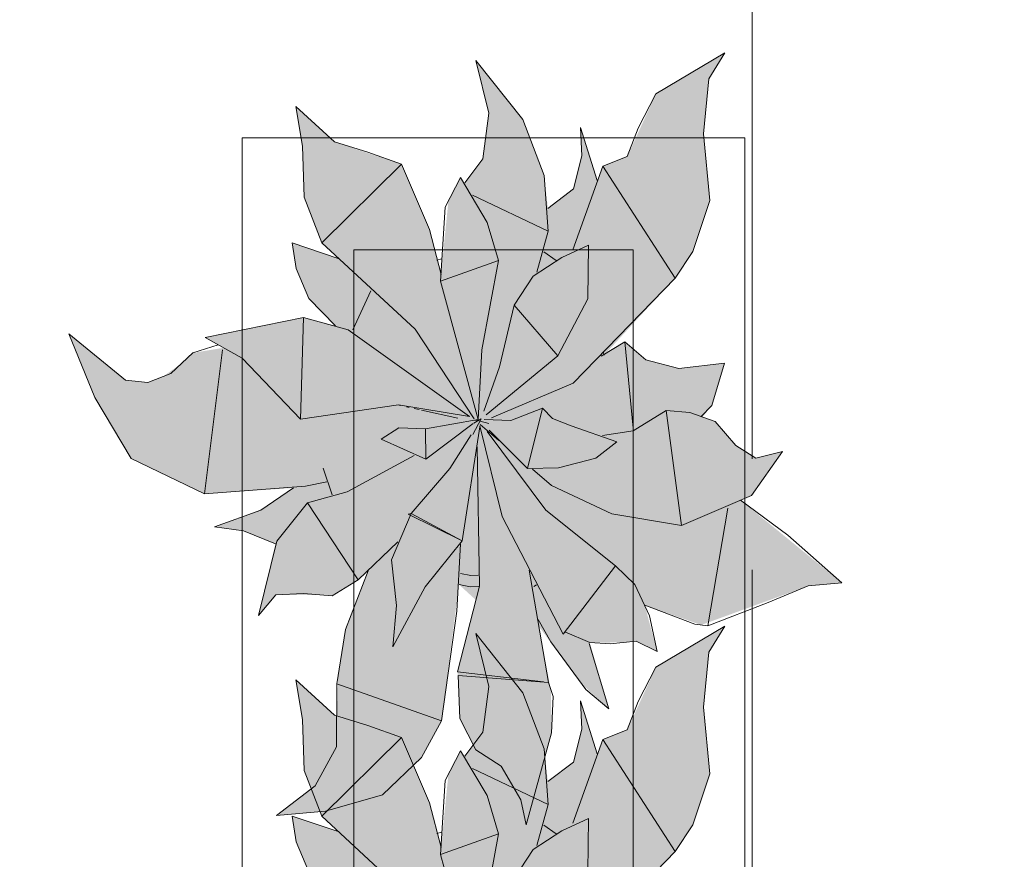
# Model space of a CAD drawing. Header units: millimetres. Extents: x -14761 to 157739, y -22400 to 107990.
# Tile 170 of 256: x 120194 to 121076, y 28161 to 28913. Entities that reach past the tile are written whole.
import ezdxf

# ---------------------------------------------------------------- set-up
doc = ezdxf.new("R2010")
doc.units = ezdxf.units.MM
doc.header["$MEASUREMENT"] = 0
doc.linetypes.add('Штриховая', pattern=[564.444447, 282.222223, -282.222223])
doc.layers.add('Интерьер - Мебель', color=7, linetype='Continuous')
doc.layers.add('Элемент Модели - Зона', color=7, linetype='Continuous')

msp = doc.modelspace()

# ---------------------------------------------------------------- hatches: boundary and pattern name
at = {"layer": 'Интерьер - Мебель', "linetype": 'Continuous', "lineweight": 0, "true_color": 0xffffff}
for points in [[(120238.13, 28631.61), (120261.57, 28574.36), (120294.14, 28520.05), (120359.54, 28488.19), (120439.45, 28493.57), (120411.7, 28474.82), (120368.65, 28458.73), (120394.53, 28455.09), (120423.13, 28443.46), (120408, 28379.32), (120423.53, 28397.93), (120466.35, 28397.64), (120473.91, 28397.04), (120497.33, 28411.36), (120506.28, 28419.41), (120485.77, 28365.51), (120479.27, 28324.72), (120477.86, 28268.64), (120458.84, 28226.9), (120424.09, 28200.42), (120467.88, 28204.24), (120519.1, 28218.96), (120553.79, 28252.23), (120571.8, 28285.27), (120587.5, 28407.05), (120602.77, 28393.15), (120586.11, 28329.05), (120588.14, 28287.1), (120602.47, 28259.32), (120625.18, 28244.44), (120642.8, 28214.3), (120647.59, 28191.98), (120670.37, 28274.27), (120669.67, 28313.24), (120658.9, 28369.7), (120697.5, 28317.93), (120721.52, 28295.78), (120704.61, 28355.11), (120734.54, 28355.34), (120746.14, 28356.5), (120764.87, 28347.17), (120753.77, 28388.59), (120804.39, 28370.92), (120900.07, 28405.85), (120930.14, 28408.67), (120839.58, 28482.57), (120849.26, 28486.7), (120877.02, 28526.27), (120853.19, 28520.34), (120835.42, 28531.68), (120816.9, 28553.01), (120805.58, 28557.05), (120813.82, 28567.36), (120825.24, 28605.1), (120784.39, 28600.53), (120754.88, 28608.11), (120736.09, 28624.24), (120717.35, 28612.46), (120781.01, 28681.25), (120796.82, 28705.06), (120812.09, 28750.85), (120806.29, 28810.35), (120811.06, 28859.59), (120825.56, 28882.98), (120763.76, 28846.13), (120738.12, 28790.19), (120716.28, 28781.49), (120711.32, 28768.8), (120696.33, 28815.99), (120697.54, 28790.82), (120689.98, 28761.13), (120667.06, 28743.76), (120663.69, 28773.15), (120644.57, 28823.26), (120602.53, 28876.24), (120614.1, 28828.82), (120608.92, 28787.97), (120592.6, 28766.59), (120588.8, 28771.29), (120578.02, 28750.55), (120571.39, 28684.69), (120561.1, 28724.92), (120536.02, 28783.34), (120475.97, 28803.29), (120441.32, 28834.78), (120447.54, 28799.29), (120448.96, 28753.73), (120464.72, 28712.77), (120479.22, 28699.02), (120438.22, 28712.79), (120441.71, 28690.05), (120453.08, 28663.03), (120476.93, 28638.78), (120448.34, 28646.17), (120360.18, 28628.13), (120376.79, 28618.97), (120349.19, 28614.38), (120339.3, 28605.25), (120322.96, 28593.51), (120308.88, 28587.82), (120288.9, 28589.94)], [(120238.13, 28118.56), (120261.57, 28061.32), (120294.14, 28007), (120359.54, 27975.14), (120439.45, 27980.53), (120411.7, 27961.77), (120368.65, 27945.68), (120394.53, 27942.05), (120423.13, 27930.41), (120408, 27866.27), (120423.53, 27884.88), (120466.35, 27884.6), (120473.91, 27883.99), (120497.33, 27898.32), (120506.28, 27906.36), (120485.77, 27852.46), (120479.27, 27811.68), (120477.86, 27755.59), (120458.84, 27713.86), (120424.09, 27687.38), (120467.88, 27691.2), (120519.1, 27705.91), (120553.79, 27739.19), (120571.8, 27772.23), (120587.5, 27894.01), (120602.77, 27880.11), (120586.11, 27816.01), (120588.14, 27774.05), (120602.47, 27746.27), (120625.18, 27731.4), (120642.8, 27701.26), (120647.59, 27678.94), (120670.37, 27761.22), (120669.67, 27800.19), (120658.9, 27856.65), (120697.5, 27804.89), (120721.52, 27782.73), (120704.61, 27842.07), (120734.54, 27842.29), (120746.14, 27843.45), (120764.87, 27834.12), (120753.77, 27875.54), (120804.39, 27857.87), (120900.07, 27892.81), (120930.14, 27895.63), (120839.58, 27969.53), (120849.26, 27973.65), (120877.02, 28013.23), (120853.19, 28007.29), (120835.42, 28018.64), (120816.9, 28039.96), (120805.58, 28044), (120813.82, 28054.32), (120825.24, 28092.06), (120784.39, 28087.48), (120754.88, 28095.07), (120736.09, 28111.19), (120717.35, 28099.41), (120781.01, 28168.2), (120796.82, 28192.01), (120812.09, 28237.81), (120806.29, 28297.3), (120811.06, 28346.55), (120825.56, 28369.94), (120763.76, 28333.09), (120738.12, 28277.15), (120716.28, 28268.44), (120711.32, 28255.75), (120696.33, 28302.95), (120697.54, 28277.77), (120689.98, 28248.08), (120667.06, 28230.71), (120663.69, 28260.1), (120644.57, 28310.21), (120602.53, 28363.2), (120614.1, 28315.78), (120608.92, 28274.92), (120592.6, 28253.55), (120588.8, 28258.25), (120578.02, 28237.5), (120571.39, 28171.64), (120561.1, 28211.88), (120536.02, 28270.3), (120475.97, 28290.24), (120441.32, 28321.74), (120447.54, 28286.24), (120448.96, 28240.68), (120464.72, 28199.72), (120479.22, 28185.97), (120438.22, 28199.75), (120441.71, 28177.01), (120453.08, 28149.98), (120476.93, 28125.73), (120448.34, 28133.12), (120360.18, 28115.09), (120376.79, 28105.92), (120349.19, 28101.34), (120339.3, 28092.2), (120322.96, 28080.47), (120308.88, 28074.78), (120288.9, 28076.9)]]:
    msp.add_hatch(color=7, dxfattribs=at).paths.add_polyline_path(points)

# ---------------------------------------------------------------- linework, layer by layer
at = {"layer": 'Интерьер - Мебель', "color": 7, "linetype": 'Continuous', "lineweight": 15}
for p, q in [((120602.53, 28876.24), (120614.1, 28828.82)), ((120602.53, 28876.24), (120644.57, 28823.26)), ((120602.53, 28876.24), (120614.1, 28828.82)), ((120602.53, 28876.24), (120644.57, 28823.26)), ((120763.76, 28846.13), (120825.56, 28882.98)), ((120763.76, 28846.13), (120825.56, 28882.98)), ((120811.06, 28859.59), (120825.56, 28882.98)), ((120811.06, 28859.59), (120825.56, 28882.98)), ((120806.29, 28810.35), (120811.06, 28859.59)), ((120806.29, 28810.35), (120811.06, 28859.59)), ((120748.02, 28815.52), (120763.76, 28846.13)), ((120748.02, 28815.52), (120763.76, 28846.13)), ((120441.32, 28834.78), (120447.54, 28799.29)), ((120441.32, 28834.78), (120475.97, 28803.29)), ((120441.32, 28834.78), (120447.54, 28799.29)), ((120441.32, 28834.78), (120475.97, 28803.29)), ((120608.92, 28787.97), (120614.1, 28828.82)), ((120608.92, 28787.97), (120614.1, 28828.82)), ((120644.57, 28823.26), (120663.69, 28773.15)), ((120644.57, 28823.26), (120663.69, 28773.15)), ((120696.33, 28815.99), (120697.54, 28790.82)), ((120696.33, 28815.99), (120711.32, 28768.8)), ((120696.33, 28815.99), (120697.54, 28790.82)), ((120696.33, 28815.99), (120711.32, 28768.8)), ((120738.12, 28790.19), (120748.02, 28815.52)), ((120738.12, 28790.19), (120748.02, 28815.52)), ((120393.46, 28806.8), (120393.46, 27306.8)), ((120843.46, 28806.8), (120393.46, 28806.8)), ((120806.29, 28810.35), (120812.09, 28750.85)), ((120806.29, 28810.35), (120812.09, 28750.85)), ((120843.46, 27306.8), (120843.46, 28806.8)), ((120447.54, 28799.29), (120448.96, 28753.73)), ((120447.54, 28799.29), (120448.96, 28753.73)), ((120475.97, 28803.29), (120505.82, 28794.11)), ((120475.97, 28803.29), (120505.82, 28794.11)), ((120505.82, 28794.11), (120536.02, 28783.34)), ((120505.82, 28794.11), (120536.02, 28783.34)), ((120592.6, 28766.59), (120608.92, 28787.97)), ((120592.6, 28766.59), (120608.92, 28787.97)), ((120689.98, 28761.13), (120697.54, 28790.82)), ((120689.98, 28761.13), (120697.54, 28790.82)), ((120716.28, 28781.49), (120738.12, 28790.19)), ((120716.28, 28781.49), (120738.12, 28790.19)), ((120464.72, 28712.77), (120536.02, 28783.34)), ((120464.72, 28712.77), (120536.02, 28783.34)), ((120536.02, 28783.34), (120561.1, 28724.92)), ((120536.02, 28783.34), (120561.1, 28724.92)), ((120689.43, 28706.51), (120716.28, 28781.49)), ((120689.43, 28706.51), (120716.28, 28781.49)), ((120716.28, 28781.49), (120781.01, 28681.25)), ((120716.28, 28781.49), (120781.01, 28681.25)), ((120574.98, 28744.71), (120588.8, 28771.29)), ((120574.98, 28744.71), (120588.8, 28771.29)), ((120588.8, 28771.29), (120612.73, 28731.25)), ((120588.8, 28771.29), (120612.73, 28731.25)), ((120663.69, 28773.15), (120667.44, 28723.23)), ((120663.69, 28773.15), (120667.44, 28723.23)), ((120667.06, 28743.76), (120689.98, 28761.13)), ((120667.06, 28743.76), (120689.98, 28761.13)), ((120448.96, 28753.73), (120464.72, 28712.77)), ((120448.96, 28753.73), (120464.72, 28712.77)), ((120599.54, 28755.52), (120667.44, 28723.23)), ((120599.54, 28755.52), (120667.44, 28723.23)), ((120571.03, 28678.68), (120574.98, 28744.71)), ((120571.03, 28678.68), (120574.98, 28744.71)), ((120796.82, 28705.06), (120812.09, 28750.85)), ((120796.82, 28705.06), (120812.09, 28750.85)), ((120612.73, 28731.25), (120622.87, 28697.01)), ((120612.73, 28731.25), (120622.87, 28697.01)), ((120561.1, 28724.92), (120571.38, 28684.71)), ((120561.1, 28724.92), (120571.38, 28684.71)), ((120657.26, 28686.58), (120667.44, 28723.23)), ((120657.26, 28686.58), (120667.44, 28723.23)), ((120438.22, 28712.79), (120441.71, 28690.05)), ((120438.22, 28712.79), (120479.22, 28699.02)), ((120438.22, 28712.79), (120441.71, 28690.05)), ((120438.22, 28712.79), (120479.22, 28699.02)), ((120464.72, 28712.77), (120548.21, 28635.58)), ((120464.72, 28712.77), (120548.21, 28635.58)), ((120679.43, 28699.8), (120703.53, 28710.94)), ((120679.43, 28699.8), (120703.53, 28710.94)), ((120702.68, 28662.95), (120703.53, 28710.94)), ((120702.68, 28662.95), (120703.53, 28710.94)), ((120493.46, 28706.8), (120493.46, 27406.8)), ((120743.46, 28706.8), (120493.46, 28706.8)), ((120653.75, 28683.05), (120679.43, 28699.8)), ((120653.75, 28683.05), (120679.43, 28699.8)), ((120663.38, 28704.87), (120674.55, 28697.13)), ((120663.38, 28704.87), (120674.55, 28697.13)), ((120743.46, 27406.8), (120743.46, 28706.8)), ((120781.02, 28681.25), (120796.82, 28705.06)), ((120781.02, 28681.25), (120796.82, 28705.06)), ((120567.79, 28697.29), (120572.15, 28698.69)), ((120567.79, 28697.29), (120572.15, 28698.69)), ((120571.03, 28678.68), (120622.87, 28697.01)), ((120571.03, 28678.68), (120622.87, 28697.01)), ((120607.92, 28617.23), (120622.87, 28697.01)), ((120607.92, 28617.23), (120622.87, 28697.01)), ((120441.71, 28690.05), (120453.08, 28663.03)), ((120441.71, 28690.05), (120453.08, 28663.03)), ((120636.98, 28657.23), (120653.75, 28683.05)), ((120636.98, 28657.23), (120653.75, 28683.05)), ((120571.03, 28678.68), (120604.65, 28554.83)), ((120571.03, 28678.68), (120604.65, 28554.83)), ((120689.66, 28587.2), (120781.02, 28681.25)), ((120689.66, 28587.2), (120781.02, 28681.25)), ((120492.59, 28635.09), (120508.55, 28669.86)), ((120492.59, 28635.09), (120508.55, 28669.86)), ((120453.08, 28663.03), (120476.93, 28638.78)), ((120453.08, 28663.03), (120476.93, 28638.78)), ((120623.76, 28601.86), (120636.98, 28657.23)), ((120623.76, 28601.86), (120636.98, 28657.23)), ((120636.98, 28657.23), (120676.01, 28611.8)), ((120636.98, 28657.23), (120676.01, 28611.8)), ((120676.01, 28611.8), (120702.68, 28662.95)), ((120676.01, 28611.8), (120702.68, 28662.95)), ((120360.18, 28628.13), (120448.34, 28646.17)), ((120360.18, 28628.13), (120448.34, 28646.17)), ((120445.6, 28554.97), (120448.33, 28646.17)), ((120445.6, 28554.97), (120448.33, 28646.17)), ((120448.34, 28646.17), (120488.35, 28635.14)), ((120448.34, 28646.17), (120488.35, 28635.14)), ((120238.13, 28631.61), (120261.57, 28574.36)), ((120238.13, 28631.61), (120288.9, 28589.94)), ((120238.13, 28631.61), (120261.57, 28574.36)), ((120238.13, 28631.61), (120288.9, 28589.94)), ((120488.35, 28635.14), (120597.03, 28557.51)), ((120488.35, 28635.14), (120597.03, 28557.51)), ((120548.21, 28635.58), (120600.96, 28555.52)), ((120548.21, 28635.58), (120600.96, 28555.52)), ((120349.19, 28614.38), (120371.98, 28621.69)), ((120349.19, 28614.38), (120371.98, 28621.69)), ((120360.18, 28628.13), (120393.4, 28609.81)), ((120360.18, 28628.13), (120393.4, 28609.81)), ((120714.73, 28611.61), (120736.09, 28624.24)), ((120714.73, 28611.61), (120736.09, 28624.24)), ((120736.09, 28624.24), (120743.36, 28547.04)), ((120736.09, 28624.24), (120754.88, 28608.11)), ((120736.09, 28624.24), (120743.36, 28547.04)), ((120736.09, 28624.24), (120754.88, 28608.11)), ((120329.41, 28596.11), (120349.19, 28614.38)), ((120329.41, 28596.11), (120349.19, 28614.38)), ((120359.54, 28488.19), (120375.83, 28617.18)), ((120359.54, 28488.19), (120375.83, 28617.18)), ((120604.65, 28554.83), (120607.92, 28617.23)), ((120604.65, 28554.83), (120607.92, 28617.23)), ((120611.84, 28559.06), (120676.01, 28611.8)), ((120611.84, 28559.06), (120676.01, 28611.8)), ((120716.49, 28615.26), (120717.35, 28612.46)), ((120716.49, 28615.26), (120717.35, 28612.46)), ((120393.4, 28609.81), (120445.6, 28554.97)), ((120393.4, 28609.81), (120445.6, 28554.97)), ((120754.88, 28608.11), (120784.39, 28600.53)), ((120754.88, 28608.11), (120784.39, 28600.53)), ((120784.39, 28600.53), (120825.24, 28605.1)), ((120784.39, 28600.53), (120825.24, 28605.1)), ((120813.82, 28567.36), (120825.24, 28605.1)), ((120813.82, 28567.36), (120825.24, 28605.1)), ((120308.88, 28587.82), (120329.41, 28596.11)), ((120308.88, 28587.82), (120329.41, 28596.11)), ((120609.74, 28562.33), (120623.76, 28601.86)), ((120609.74, 28562.33), (120623.76, 28601.86)), ((120288.9, 28589.94), (120308.88, 28587.82)), ((120288.9, 28589.94), (120308.88, 28587.82)), ((120616.52, 28556.36), (120689.66, 28587.2)), ((120616.52, 28556.36), (120689.66, 28587.2)), ((120261.57, 28574.36), (120294.14, 28520.05)), ((120261.57, 28574.36), (120294.14, 28520.05)), ((120445.6, 28554.97), (120533.47, 28567.8)), ((120445.6, 28554.97), (120533.47, 28567.8)), ((120533.47, 28567.8), (120597.03, 28557.51)), ((120533.47, 28567.8), (120597.03, 28557.51)), ((120533.91, 28567.53), (120535.03, 28567.29)), ((120533.91, 28567.53), (120535.03, 28567.29)), ((120803.89, 28557.11), (120813.82, 28567.36)), ((120803.89, 28557.11), (120813.82, 28567.36)), ((120540.61, 28566.07), (120542.84, 28565.58)), ((120540.61, 28566.07), (120542.84, 28565.58)), ((120547.3, 28564.61), (120551.77, 28563.64)), ((120547.3, 28564.61), (120551.77, 28563.64)), ((120554, 28563.15), (120586.32, 28556.1)), ((120554, 28563.15), (120586.32, 28556.1)), ((120634.03, 28554.03), (120662.39, 28564.82)), ((120634.03, 28554.03), (120662.39, 28564.82)), ((120648.83, 28511.06), (120662.39, 28564.82)), ((120648.83, 28511.06), (120662.39, 28564.82)), ((120662.39, 28564.82), (120671.3, 28555.75)), ((120662.39, 28564.82), (120671.3, 28555.75)), ((120743.38, 28544.78), (120772.97, 28562.79)), ((120743.38, 28544.78), (120772.97, 28562.79)), ((120772.97, 28562.79), (120786.71, 28459.83)), ((120772.97, 28562.79), (120794.25, 28561.09)), ((120772.97, 28562.79), (120786.71, 28459.83)), ((120772.97, 28562.79), (120794.25, 28561.09)), ((120794.25, 28561.09), (120816.9, 28553.01)), ((120794.25, 28561.09), (120816.9, 28553.01)), ((120557.56, 28546.55), (120604.65, 28554.83)), ((120557.56, 28546.55), (120604.65, 28554.83)), ((120557.81, 28519.37), (120600.09, 28551.38)), ((120557.81, 28519.37), (120600.09, 28551.38)), ((120599.78, 28541.39), (120607.23, 28555.28)), ((120599.78, 28541.39), (120607.23, 28555.28)), ((120600.63, 28551.68), (120607.23, 28555.28)), ((120600.63, 28551.68), (120607.23, 28555.28)), ((120601.78, 28554.33), (120604.04, 28553.78)), ((120601.78, 28554.33), (120604.04, 28553.78)), ((120603.51, 28553.97), (120604.65, 28554.83)), ((120603.51, 28553.97), (120604.65, 28554.83)), ((120606.3, 28553.24), (120614.22, 28551.32)), ((120606.3, 28553.24), (120614.22, 28551.32)), ((120606.3, 28550.46), (120623.2, 28536)), ((120606.3, 28550.46), (120623.2, 28536)), ((120610.07, 28554.68), (120634.03, 28554.03)), ((120610.07, 28554.68), (120634.03, 28554.03)), ((120671.3, 28555.75), (120688.05, 28549.19)), ((120671.3, 28555.75), (120688.05, 28549.19)), ((120816.9, 28553.01), (120835.42, 28531.68)), ((120816.9, 28553.01), (120835.42, 28531.68)), ((120517.74, 28537.19), (120533.67, 28547.42)), ((120517.74, 28537.19), (120533.67, 28547.42)), ((120533.67, 28547.42), (120557.56, 28546.55)), ((120533.67, 28547.42), (120557.56, 28546.55)), ((120557.56, 28546.55), (120557.81, 28519.37)), ((120557.56, 28546.55), (120557.81, 28519.37)), ((120579.15, 28510.87), (120598.35, 28541.23)), ((120579.15, 28510.87), (120598.35, 28541.23)), ((120590.23, 28446.26), (120606.15, 28548.29)), ((120590.23, 28446.26), (120606.15, 28548.29)), ((120606.02, 28549.24), (120626.01, 28467.95)), ((120606.02, 28549.24), (120626.01, 28467.95)), ((120612.7, 28544.05), (120665.21, 28473.71)), ((120612.7, 28544.05), (120665.21, 28473.71)), ((120614.4, 28545.17), (120648.83, 28511.06)), ((120614.4, 28545.17), (120648.83, 28511.06)), ((120688.05, 28549.19), (120728.75, 28534.97)), ((120688.05, 28549.19), (120728.75, 28534.97)), ((120715.84, 28540.49), (120743.38, 28544.78)), ((120715.84, 28540.49), (120743.38, 28544.78)), ((120517.74, 28537.19), (120557.81, 28519.37)), ((120517.74, 28537.19), (120557.81, 28519.37)), ((120710.13, 28520.13), (120728.75, 28534.97)), ((120710.13, 28520.13), (120728.75, 28534.97)), ((120603.85, 28530.45), (120605.98, 28405.52)), ((120603.85, 28530.45), (120605.98, 28405.52)), ((120835.42, 28531.68), (120853.19, 28520.34)), ((120835.42, 28531.68), (120853.19, 28520.34)), ((120849.26, 28486.7), (120877.02, 28526.27)), ((120849.26, 28486.7), (120877.02, 28526.27)), ((120853.19, 28520.34), (120877.02, 28526.27)), ((120853.19, 28520.34), (120877.02, 28526.27)), ((120294.14, 28520.05), (120359.54, 28488.19)), ((120294.14, 28520.05), (120359.54, 28488.19)), ((120487.43, 28489.99), (120547.3, 28522.62)), ((120487.43, 28489.99), (120547.3, 28522.62)), ((120676.63, 28511.45), (120710.13, 28520.13)), ((120676.63, 28511.45), (120710.13, 28520.13)), ((120465.84, 28511.21), (120474.05, 28487.37)), ((120465.84, 28511.21), (120474.05, 28487.37)), ((120544.53, 28470.8), (120579.15, 28510.87)), ((120544.53, 28470.8), (120579.15, 28510.87)), ((120648.83, 28511.06), (120676.63, 28511.45)), ((120648.83, 28511.06), (120676.63, 28511.45)), ((120653.34, 28510.22), (120670.23, 28495.76)), ((120653.34, 28510.22), (120670.23, 28495.76)), ((120450.09, 28495.06), (120469.13, 28498.99)), ((120450.09, 28495.06), (120469.13, 28498.99)), ((120359.54, 28488.19), (120450.09, 28495.06)), ((120359.54, 28488.19), (120450.09, 28495.06)), ((120410.06, 28473.7), (120439.45, 28493.57)), ((120410.06, 28473.7), (120439.45, 28493.57)), ((120451.86, 28480.29), (120487.43, 28489.99)), ((120451.86, 28480.29), (120487.43, 28489.99)), ((120670.23, 28495.77), (120724.45, 28470.54)), ((120670.23, 28495.77), (120724.45, 28470.54)), ((120424.39, 28445.92), (120451.86, 28480.29)), ((120424.39, 28445.92), (120451.86, 28480.29)), ((120451.86, 28480.29), (120497.33, 28411.36)), ((120451.86, 28480.29), (120497.33, 28411.36)), ((120786.71, 28459.83), (120849.26, 28486.7)), ((120786.71, 28459.83), (120849.26, 28486.7)), ((120839.58, 28482.57), (120881.98, 28451.18)), ((120839.58, 28482.57), (120881.98, 28451.18)), ((120368.65, 28458.73), (120410.06, 28473.7)), ((120368.65, 28458.73), (120410.06, 28473.7)), ((120526.93, 28429.37), (120544.53, 28470.8)), ((120526.93, 28429.37), (120544.53, 28470.8)), ((120541.92, 28469.97), (120544.53, 28470.8)), ((120541.92, 28469.97), (120544.53, 28470.8)), ((120544.53, 28470.8), (120590.23, 28446.26)), ((120544.53, 28470.8), (120590.23, 28446.26)), ((120665.21, 28473.71), (120727.51, 28423.81)), ((120665.21, 28473.71), (120727.51, 28423.81)), ((120724.45, 28470.54), (120786.71, 28459.83)), ((120724.45, 28470.54), (120786.71, 28459.83)), ((120810.12, 28370.2), (120828.23, 28475.53)), ((120810.12, 28370.2), (120828.23, 28475.53)), ((120541.92, 28469.97), (120590.23, 28446.26)), ((120541.92, 28469.97), (120590.23, 28446.26)), ((120626.01, 28467.95), (120680.65, 28362.77)), ((120626.01, 28467.95), (120680.65, 28362.77)), ((120368.65, 28458.73), (120394.53, 28455.09)), ((120368.65, 28458.73), (120394.53, 28455.09)), ((120394.53, 28455.09), (120423.13, 28443.46)), ((120394.53, 28455.09), (120423.13, 28443.46)), ((120408, 28379.32), (120424.39, 28445.92)), ((120408, 28379.32), (120424.39, 28445.92)), ((120497.33, 28411.36), (120532.79, 28445.25)), ((120497.33, 28411.36), (120532.79, 28445.25)), ((120557.26, 28405.01), (120590.23, 28446.26)), ((120557.26, 28405.01), (120590.23, 28446.26)), ((120881.98, 28451.18), (120930.14, 28408.67)), ((120881.98, 28451.18), (120930.14, 28408.67)), ((120585.59, 28383.42), (120588.8, 28443.43)), ((120585.59, 28383.42), (120588.8, 28443.43)), ((120526.93, 28429.37), (120531.57, 28388.26)), ((120526.93, 28429.37), (120531.57, 28388.26)), ((120485.98, 28366.82), (120506.28, 28419.41)), ((120485.98, 28366.82), (120506.28, 28419.41)), ((120650.16, 28419.99), (120667.65, 28319.41)), ((120650.16, 28419.99), (120667.65, 28319.41)), ((120680.65, 28362.77), (120727.51, 28423.81)), ((120680.65, 28362.77), (120727.51, 28423.81)), ((120727.51, 28423.81), (120745, 28407.26)), ((120727.51, 28423.81), (120745, 28407.26)), ((120473.91, 28397.04), (120497.33, 28411.36)), ((120473.91, 28397.04), (120497.33, 28411.36)), ((120588.77, 28416.92), (120598.04, 28415.07)), ((120588.77, 28416.92), (120598.04, 28415.07)), ((120598.04, 28415.07), (120604.58, 28415.44)), ((120598.04, 28415.07), (120604.58, 28415.44)), ((120900.07, 28405.85), (120930.14, 28408.67)), ((120900.07, 28405.85), (120930.14, 28408.67)), ((120528.32, 28351.43), (120557.26, 28405.01)), ((120528.32, 28351.43), (120557.26, 28405.01)), ((120586.1, 28329.05), (120605.98, 28405.52)), ((120586.1, 28329.05), (120605.98, 28405.52)), ((120587.5, 28407.05), (120597.57, 28405.03)), ((120587.5, 28407.05), (120597.57, 28405.03)), ((120597.57, 28405.03), (120605.37, 28405.48)), ((120597.57, 28405.03), (120605.37, 28405.48)), ((120654.47, 28405.29), (120656.73, 28406.77)), ((120654.47, 28405.29), (120656.73, 28406.77)), ((120745, 28407.26), (120758.03, 28379.06)), ((120745, 28407.26), (120758.03, 28379.06)), ((120864.23, 28390.95), (120900.07, 28405.85)), ((120864.23, 28390.95), (120900.07, 28405.85)), ((120408, 28379.32), (120423.53, 28397.93)), ((120408, 28379.32), (120423.53, 28397.93)), ((120423.53, 28397.93), (120448.38, 28399.08)), ((120423.53, 28397.93), (120448.38, 28399.08)), ((120448.38, 28399.08), (120473.91, 28397.04)), ((120448.38, 28399.08), (120473.91, 28397.04)), ((120810.12, 28370.2), (120864.23, 28390.95)), ((120810.12, 28370.2), (120864.23, 28390.95)), ((120528.32, 28351.43), (120531.57, 28388.26)), ((120528.32, 28351.43), (120531.57, 28388.26)), ((120571.8, 28285.27), (120585.59, 28383.42)), ((120571.8, 28285.27), (120585.59, 28383.42)), ((120753.77, 28388.59), (120798.66, 28371.63)), ((120753.77, 28388.59), (120798.66, 28371.63)), ((120658.22, 28375.8), (120669.6, 28355.82)), ((120658.22, 28375.8), (120669.6, 28355.82)), ((120758.03, 28379.06), (120764.87, 28347.17)), ((120758.03, 28379.06), (120764.87, 28347.17)), ((120478.26, 28318.34), (120485.98, 28366.82)), ((120478.26, 28318.34), (120485.98, 28366.82)), ((120682.22, 28364.81), (120704.61, 28355.11)), ((120682.22, 28364.81), (120704.61, 28355.11)), ((120763.76, 28333.09), (120825.56, 28369.94)), ((120763.76, 28333.09), (120825.56, 28369.94)), ((120798.66, 28371.63), (120810.12, 28370.2)), ((120798.66, 28371.63), (120810.12, 28370.2)), ((120811.06, 28346.55), (120825.56, 28369.94)), ((120811.06, 28346.55), (120825.56, 28369.94)), ((120602.53, 28363.19), (120614.1, 28315.78)), ((120602.53, 28363.19), (120644.57, 28310.21)), ((120602.53, 28363.19), (120614.1, 28315.78)), ((120602.53, 28363.19), (120644.57, 28310.21)), ((120669.6, 28355.82), (120701.07, 28313.08)), ((120669.6, 28355.82), (120701.07, 28313.08)), ((120722.93, 28354.17), (120746.14, 28356.5)), ((120722.93, 28354.17), (120746.14, 28356.5)), ((120746.14, 28356.5), (120764.87, 28347.17)), ((120746.14, 28356.5), (120764.87, 28347.17)), ((120703.97, 28354.45), (120721.52, 28295.78)), ((120703.97, 28354.45), (120721.52, 28295.78)), ((120704.61, 28355.11), (120722.93, 28354.17)), ((120704.61, 28355.11), (120722.93, 28354.17)), ((120806.29, 28297.3), (120811.06, 28346.55)), ((120806.29, 28297.3), (120811.06, 28346.55)), ((120748.02, 28302.48), (120763.76, 28333.09)), ((120748.02, 28302.48), (120763.76, 28333.09)), ((120441.32, 28321.74), (120447.54, 28286.24)), ((120441.32, 28321.74), (120475.97, 28290.24)), ((120441.32, 28321.74), (120447.54, 28286.24)), ((120441.32, 28321.74), (120475.97, 28290.24)), ((120586.1, 28329.05), (120663.25, 28319.93)), ((120586.1, 28329.05), (120663.25, 28319.93)), ((120586.79, 28325.86), (120588.14, 28287.1)), ((120586.79, 28325.86), (120667.65, 28319.41)), ((120586.79, 28325.86), (120588.14, 28287.1)), ((120586.79, 28325.86), (120667.65, 28319.41)), ((120477.81, 28261.95), (120478.26, 28318.34)), ((120477.81, 28261.95), (120478.26, 28318.34)), ((120478.26, 28318.34), (120571.8, 28285.27)), ((120478.26, 28318.34), (120571.8, 28285.27)), ((120608.92, 28274.92), (120614.1, 28315.78)), ((120608.92, 28274.92), (120614.1, 28315.78)), ((120667.65, 28319.41), (120671.69, 28307.07)), ((120667.65, 28319.41), (120671.69, 28307.07)), ((120701.07, 28313.08), (120721.52, 28295.78)), ((120701.07, 28313.08), (120721.52, 28295.78)), ((120644.57, 28310.21), (120663.69, 28260.1)), ((120644.57, 28310.21), (120663.69, 28260.1)), ((120670.37, 28274.27), (120671.69, 28307.07)), ((120670.37, 28274.27), (120671.69, 28307.07)), ((120696.33, 28302.95), (120697.54, 28277.77)), ((120696.33, 28302.95), (120711.32, 28255.75)), ((120696.33, 28302.95), (120697.54, 28277.77)), ((120696.33, 28302.95), (120711.32, 28255.75)), ((120738.12, 28277.15), (120748.02, 28302.48)), ((120738.12, 28277.15), (120748.02, 28302.48)), ((120806.29, 28297.3), (120812.09, 28237.81)), ((120806.29, 28297.3), (120812.09, 28237.81)), ((120447.54, 28286.24), (120448.96, 28240.68)), ((120447.54, 28286.24), (120448.96, 28240.68)), ((120475.97, 28290.24), (120505.82, 28281.07)), ((120475.97, 28290.24), (120505.82, 28281.07)), ((120553.79, 28252.23), (120571.8, 28285.27)), ((120553.79, 28252.23), (120571.8, 28285.27)), ((120588.14, 28287.1), (120602.47, 28259.32)), ((120588.14, 28287.1), (120602.47, 28259.32)), ((120505.82, 28281.07), (120536.02, 28270.3)), ((120505.82, 28281.07), (120536.02, 28270.3)), ((120689.98, 28248.08), (120697.54, 28277.77)), ((120689.98, 28248.08), (120697.54, 28277.77)), ((120716.28, 28268.44), (120738.12, 28277.15)), ((120716.28, 28268.44), (120738.12, 28277.15)), ((120464.72, 28199.72), (120536.02, 28270.3)), ((120464.72, 28199.72), (120536.02, 28270.3)), ((120536.02, 28270.3), (120561.1, 28211.88)), ((120536.02, 28270.3), (120561.1, 28211.88)), ((120592.6, 28253.55), (120608.92, 28274.92)), ((120592.6, 28253.55), (120608.92, 28274.92)), ((120647.59, 28191.98), (120670.37, 28274.27)), ((120647.59, 28191.98), (120670.37, 28274.27)), ((120689.43, 28193.46), (120716.28, 28268.44)), ((120689.43, 28193.46), (120716.28, 28268.44)), ((120716.28, 28268.44), (120781.01, 28168.2)), ((120716.28, 28268.44), (120781.01, 28168.2)), ((120458.84, 28226.9), (120477.81, 28261.95)), ((120458.84, 28226.9), (120477.81, 28261.95)), ((120602.47, 28259.32), (120625.18, 28244.44)), ((120602.47, 28259.32), (120625.18, 28244.44)), ((120663.69, 28260.1), (120667.44, 28210.18)), ((120663.69, 28260.1), (120667.44, 28210.18)), ((120519.1, 28218.96), (120553.79, 28252.23)), ((120519.1, 28218.96), (120553.79, 28252.23)), ((120574.98, 28231.66), (120588.8, 28258.25)), ((120574.98, 28231.66), (120588.8, 28258.25)), ((120588.8, 28258.25), (120612.73, 28218.2)), ((120588.8, 28258.25), (120612.73, 28218.2)), ((120599.54, 28242.47), (120667.44, 28210.18)), ((120599.54, 28242.47), (120667.44, 28210.18)), ((120625.18, 28244.44), (120642.8, 28214.3)), ((120625.18, 28244.44), (120642.8, 28214.3)), ((120667.06, 28230.71), (120689.98, 28248.08)), ((120667.06, 28230.71), (120689.98, 28248.08)), ((120448.96, 28240.68), (120464.72, 28199.72)), ((120448.96, 28240.68), (120464.72, 28199.72)), ((120796.82, 28192.01), (120812.09, 28237.81)), ((120796.82, 28192.01), (120812.09, 28237.81)), ((120424.09, 28200.42), (120458.84, 28226.9)), ((120424.09, 28200.42), (120458.84, 28226.9)), ((120571.03, 28165.64), (120574.98, 28231.66)), ((120571.03, 28165.64), (120574.98, 28231.66)), ((120467.88, 28204.24), (120519.1, 28218.96)), ((120467.88, 28204.24), (120519.1, 28218.96)), ((120612.73, 28218.2), (120622.87, 28183.96)), ((120612.73, 28218.2), (120622.87, 28183.96)), ((120561.1, 28211.88), (120571.38, 28171.67)), ((120561.1, 28211.88), (120571.38, 28171.67)), ((120642.8, 28214.3), (120647.59, 28191.98)), ((120642.8, 28214.3), (120647.59, 28191.98)), ((120657.26, 28173.53), (120667.44, 28210.18)), ((120657.26, 28173.53), (120667.44, 28210.18)), ((120424.09, 28200.42), (120467.88, 28204.24)), ((120424.09, 28200.42), (120467.88, 28204.24)), ((120438.22, 28199.75), (120441.71, 28177.01)), ((120438.22, 28199.75), (120479.22, 28185.97)), ((120438.22, 28199.75), (120441.71, 28177.01)), ((120438.22, 28199.75), (120479.22, 28185.97)), ((120464.72, 28199.72), (120548.21, 28122.54)), ((120464.72, 28199.72), (120548.21, 28122.54)), ((120679.43, 28186.76), (120703.53, 28197.89)), ((120679.43, 28186.76), (120703.53, 28197.89)), ((120702.68, 28149.9), (120703.53, 28197.89)), ((120702.68, 28149.9), (120703.53, 28197.89)), ((120663.38, 28191.83), (120674.55, 28184.09)), ((120663.38, 28191.83), (120674.55, 28184.09)), ((120781.02, 28168.2), (120796.82, 28192.01)), ((120781.02, 28168.2), (120796.82, 28192.01)), ((120567.79, 28184.25), (120572.15, 28185.65)), ((120567.79, 28184.25), (120572.15, 28185.65)), ((120571.03, 28165.64), (120622.87, 28183.96)), ((120571.03, 28165.64), (120622.87, 28183.96)), ((120607.92, 28104.19), (120622.87, 28183.96)), ((120607.92, 28104.19), (120622.87, 28183.96)), ((120653.75, 28170), (120679.43, 28186.76)), ((120653.75, 28170), (120679.43, 28186.76)), ((120441.71, 28177.01), (120453.08, 28149.98)), ((120441.71, 28177.01), (120453.08, 28149.98)), ((120571.03, 28165.64), (120604.65, 28041.79)), ((120571.03, 28165.64), (120604.65, 28041.79)), ((120636.98, 28144.18), (120653.75, 28170)), ((120636.98, 28144.18), (120653.75, 28170)), ((120689.66, 28074.15), (120781.02, 28168.2)), ((120689.66, 28074.15), (120781.02, 28168.2))]:
    msp.add_line(p, q, dxfattribs=at)
at = {"layer": 'Элемент Модели - Зона', "color": 7, "linetype": 'Штриховая', "lineweight": 15, "flags": 128}
for points in [[(36150, 44957.41), (36110, 44957.41), (36110, 36320), (41880.26, 36320), (41880.26, 39141.58), (45142.53, 42405.14), (45156.67, 42391), (45156.67, 42420), (63300, 42420), (63300, 42400), (77399.73, 42400), (77399.73, 42420), (114081.36, 42420), (117316.72, 39176.53), (117320.06, 38841.89), (117320.06, 36305), (117360, 36305), (117360, 34300), (117120, 34300), (117120, 35700), (116700, 35700), (116700, 36100), (108300, 36100), (108300, 35700), (107700, 35700), (107700, 36100), (99320, 36100), (99320, 26970), (107700, 26970), (107700, 27650), (108300, 27650), (108300, 26460), (112380, 26460), (112380, 27370), (112500, 27370), (112500, 21180.11), (117120, 21180.11), (117120, 26250), (116650, 26250), (116650, 27750), (117120, 27750), (117120, 32800), (117360, 32800), (117360, 20150.06), (117120, 20150.06), (117120, 20940.11), (99320, 20940.11), (99320, 14650.06), (117120, 14650.06), (117120, 17700.06), (116700.06, 17700.06), (116700.06, 18325.56), (117120, 18325.56), (117120, 18650.06), (117360, 18650.06), (117360, 18320.06), (120850, 18320.06), (120850, 37205.12), (120238.88, 37205.12), (120238.88, 45000), (125700, 45000), (125700, 45300), (126300, 45300), (126300, 45000), (141025, 45000), (141025, 45100), (140125, 45100), (140125, 47500), (132700, 47500), (132700, 53680), (130530, 53680), (130530, 54300), (129182.9, 54300), (126300, 54300), (126300, 53700), (125700, 53700), (125700, 54212.5), (124799.78, 54212.5), (117300, 54212.5), (117300, 53700), (116700, 53700), (116700, 54212.5), (108300, 54212.5), (108300, 53700), (107700, 53700), (107700, 54212.5), (99300, 54212.5), (99300, 53700), (98700, 53700), (98700, 54212.5), (90650, 54212.5), (90650, 53700), (90050, 53700), (89950, 53700), (89950, 48632.8), (77450.06, 48632.8), (77450.06, 53800), (77450.06, 61690), (77460.06, 61690), (77460.06, 67850), (74720, 67850), (74720, 59730), (73964.53, 59730), (73964.53, 54212), (72300.06, 54212), (72300.06, 53700), (71700.06, 53700), (71700.06, 54212), (63300, 54212), (63300, 53700), (62700, 53700), (62700, 54212), (61025.03, 54212), (61025.03, 46500), (61025.03, 45000), (54300, 45000), (54300, 44700), (53700, 44700), (53700, 45000), (45300, 45000), (45300, 44700), (44700, 44700), (44700, 45000), (36750, 45000), (36750, 44700), (36150, 44700)], [(120850, 18309.22), (120850, 18300.06), (122410, 18300.06), (122410, 18320.06), (125725, 18320.06), (125725, 24100), (125700, 24100), (125700, 25600), (125725, 25600), (125725, 26250), (125650, 26250), (125650, 27750), (125725, 27750), (125725, 28400), (125700, 28400), (125700, 29900), (125725, 29900), (125725, 35700), (125700, 35700), (125700, 36300), (126300, 36300), (126300, 35825), (134700, 35825), (134700, 36300), (135300, 36300), (135300, 35825), (141025, 35825), (141025, 45000), (138380.68, 45000), (135300, 45000), (135300, 44700), (134700, 44700), (134700, 45000), (126300, 45000), (126300, 44700), (125700, 44700), (125700, 45000), (122696.33, 45000), (122696.33, 42752.33), (124332.5, 42752.33), (124332.5, 39578.11), (122696.33, 39578.11), (122696.33, 37205.12), (120850, 37205.12)]]:
    msp.add_lwpolyline(points, close=True, dxfattribs=at)

doc.saveas('drawing.dxf')
